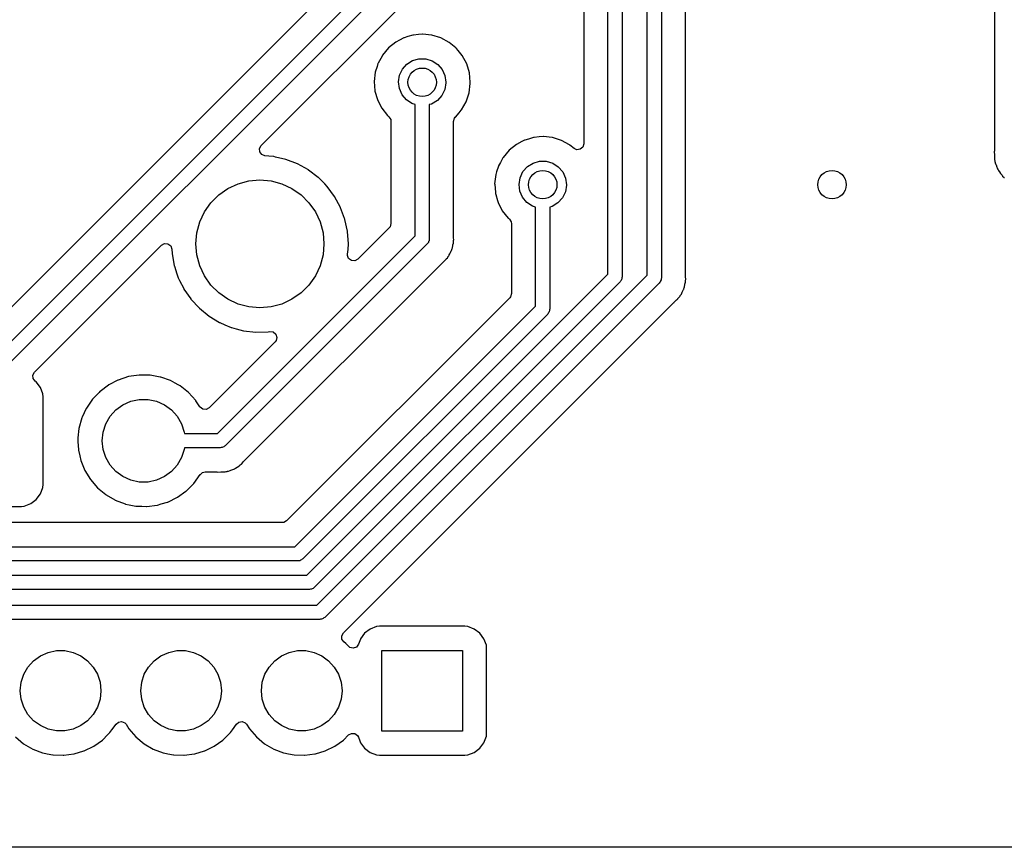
# Model space of a CAD drawing. Extents: x 2.72 to 6.23, y -5.23 to -2.47.
# Tile 4 of 18: x 4.62 to 5.43, y -5.23 to -4.54. Entities that reach past the tile are written whole.
import ezdxf

# ---------------------------------------------------------------- set-up
doc = ezdxf.new("R2010")
doc.units = 0
doc.header["$MEASUREMENT"] = 0
doc.layers.add('BLACK', color=7, linetype='CONTINUOUS')

msp = doc.modelspace()

# ---------------------------------------------------------------- linework, layer by layer
at = {"layer": 'BLACK', "linetype": 'CONTINUOUS'}
for p, q in [((5.13661, -4.75503), (5.13661, -4.21357)), ((5.14843, -4.21359), (5.14843, -4.75748)), ((5.10409, -4.75415), (5.10409, -4.21782)), ((5.11591, -4.21537), (5.11591, -4.75659)), ((5.08407, -4.22725), (5.08407, -4.64611)), ((5.16844, -4.75602), (5.16844, -4.2275)), ((5.4247, -4.4643), (5.4247, -4.65177)), ((4.89542, -4.49528), (4.56505, -4.82564)), ((4.57693, -4.84208), (4.92335, -4.49566)), ((4.9362, -4.49951), (4.58701, -4.84871)), ((4.81643, -4.6476), (4.9449, -4.51912)), ((4.93484, -4.55812), (4.93127, -4.55999)), ((4.93505, -4.55801), (4.93484, -4.55812)), ((4.93484, -4.55812), (4.93484, -4.55812)), ((4.93815, -4.5571), (4.93505, -4.55801)), ((4.94229, -4.55588), (4.93815, -4.5571)), ((4.94252, -4.55581), (4.94229, -4.55588)), ((4.94229, -4.55588), (4.94229, -4.55588)), ((4.94277, -4.55579), (4.94252, -4.55581)), ((4.94703, -4.5554), (4.94277, -4.55579)), ((4.94277, -4.55579), (4.94277, -4.55579)), ((4.95028, -4.5551), (4.94703, -4.5554)), ((4.95052, -4.55513), (4.95028, -4.5551)), ((4.95778, -4.55589), (4.95052, -4.55513)), ((4.95052, -4.55513), (4.95052, -4.55513)), ((4.95802, -4.55592), (4.95778, -4.55589)), ((4.95778, -4.55589), (4.95778, -4.55589)), ((4.96546, -4.55822), (4.95802, -4.55592)), ((4.97231, -4.56192), (4.96546, -4.55822)), ((4.92209, -4.56649), (4.91708, -4.57246)), ((4.92815, -4.56162), (4.92209, -4.56649)), ((4.93127, -4.55999), (4.92815, -4.56162)), ((4.9725, -4.56208), (4.97231, -4.56192)), ((4.9779, -4.56655), (4.9725, -4.56208)), ((4.9725, -4.56208), (4.9725, -4.56208)), ((4.91696, -4.57267), (4.91558, -4.57518)), ((4.91708, -4.57246), (4.91696, -4.57267)), ((4.91696, -4.57267), (4.91696, -4.57267)), ((4.97831, -4.56689), (4.9779, -4.56655)), ((4.97846, -4.56708), (4.97831, -4.56689)), ((4.97977, -4.56868), (4.97846, -4.56708)), ((4.97846, -4.56708), (4.97846, -4.56708)), ((4.98323, -4.57292), (4.97977, -4.56868)), ((4.98689, -4.5798), (4.98323, -4.57292)), ((4.91253, -4.58179), (4.91097, -4.5867)), ((4.91326, -4.57951), (4.91253, -4.58179)), ((4.91333, -4.57928), (4.91326, -4.57951)), ((4.91326, -4.57951), (4.91326, -4.57951)), ((4.91558, -4.57518), (4.91333, -4.57928)), ((4.93355, -4.58419), (4.93724, -4.58001)), ((4.93724, -4.58001), (4.94196, -4.57703)), ((4.94196, -4.57703), (4.94733, -4.5755)), ((4.94733, -4.5755), (4.95291, -4.57553)), ((4.95291, -4.57553), (4.95826, -4.57713)), ((4.95826, -4.57713), (4.96294, -4.58017)), ((4.96294, -4.58017), (4.96658, -4.58439)), ((4.98914, -4.58725), (4.98689, -4.5798)), ((4.91097, -4.5867), (4.91011, -4.59444)), ((4.93032, -4.59476), (4.93118, -4.58924)), ((4.93118, -4.58924), (4.93355, -4.58419)), ((4.96658, -4.58439), (4.96889, -4.58948)), ((4.96889, -4.58948), (4.96969, -4.595)), ((4.9899, -4.595), (4.98914, -4.58725)), ((4.91011, -4.59444), (4.91076, -4.6022)), ((4.93104, -4.60029), (4.93032, -4.59476)), ((4.96968, -4.59548), (4.96875, -4.60098)), ((4.96969, -4.595), (4.96968, -4.59548)), ((4.98891, -4.60384), (4.98988, -4.59611)), ((4.98988, -4.59611), (4.9899, -4.595)), ((4.91076, -4.6022), (4.91083, -4.60244)), ((4.91083, -4.60244), (4.91283, -4.60942)), ((4.93329, -4.6054), (4.93104, -4.60029)), ((4.93688, -4.60967), (4.93329, -4.6054)), ((4.96632, -4.60601), (4.96257, -4.61015)), ((4.96875, -4.60098), (4.96632, -4.60601)), ((4.98645, -4.61123), (4.98891, -4.60384)), ((4.91283, -4.60942), (4.9129, -4.60969)), ((4.9129, -4.60969), (4.91646, -4.61661)), ((4.94153, -4.61277), (4.93688, -4.60967)), ((4.94409, -4.61357), (4.94153, -4.61277)), ((4.94409, -4.72255), (4.94409, -4.61357)), ((4.95782, -4.61307), (4.95591, -4.61359)), ((4.95591, -4.61359), (4.95591, -4.725)), ((4.96257, -4.61015), (4.95782, -4.61307)), ((4.9826, -4.618), (4.98645, -4.61123)), ((4.91646, -4.61661), (4.9213, -4.62271)), ((4.9213, -4.62271), (4.92149, -4.62287)), ((4.92149, -4.62287), (4.92149, -4.62287)), ((4.92149, -4.62287), (4.92233, -4.62359)), ((4.92233, -4.62359), (4.92386, -4.62593)), ((4.97751, -4.62389), (4.98058, -4.62035)), ((4.98058, -4.62035), (4.98244, -4.61818)), ((4.98244, -4.61818), (4.9826, -4.618)), ((4.98244, -4.61818), (4.98244, -4.61818)), ((4.92386, -4.62593), (4.92407, -4.62737)), ((4.92407, -4.62737), (4.92407, -4.71221)), ((4.97593, -4.6275), (4.97671, -4.62482)), ((4.97593, -4.72354), (4.97593, -4.6275)), ((4.97671, -4.62482), (4.97741, -4.62397)), ((4.97741, -4.62397), (4.97751, -4.62389)), ((4.81511, -4.64998), (4.81643, -4.6476)), ((5.02815, -4.64662), (5.02209, -4.65149)), ((5.03266, -4.64426), (5.02815, -4.64662)), ((5.03484, -4.64312), (5.03266, -4.64426)), ((5.03505, -4.64301), (5.03484, -4.64312)), ((5.03484, -4.64312), (5.03484, -4.64312)), ((5.03815, -4.6421), (5.03505, -4.64301)), ((5.04229, -4.64088), (5.03815, -4.6421)), ((5.04252, -4.64081), (5.04229, -4.64088)), ((5.04229, -4.64088), (5.04229, -4.64088)), ((5.04277, -4.64079), (5.04252, -4.64081)), ((5.04703, -4.6404), (5.04277, -4.64079)), ((5.04277, -4.64079), (5.04277, -4.64079)), ((5.05028, -4.6401), (5.04703, -4.6404)), ((5.05052, -4.64013), (5.05028, -4.6401)), ((5.05778, -4.64089), (5.05052, -4.64013)), ((5.05052, -4.64013), (5.05052, -4.64013)), ((5.05802, -4.64092), (5.05778, -4.64089)), ((5.05778, -4.64089), (5.05778, -4.64089)), ((5.06546, -4.64322), (5.05802, -4.64092)), ((5.07231, -4.64692), (5.06546, -4.64322)), ((5.0725, -4.64708), (5.07231, -4.64692)), ((5.07595, -4.64994), (5.0725, -4.64708)), ((5.0725, -4.64708), (5.0725, -4.64708)), ((5.08407, -4.64611), (5.08329, -4.6488)), ((4.81526, -4.65277), (4.81511, -4.64998)), ((4.8169, -4.65503), (4.81526, -4.65277)), ((4.81951, -4.65605), (4.8169, -4.65503)), ((4.82274, -4.65633), (4.81951, -4.65605)), ((4.82683, -4.65668), (4.82274, -4.65633)), ((5.02209, -4.65149), (5.01708, -4.65746)), ((5.07841, -4.65102), (5.07595, -4.64994)), ((5.08117, -4.65063), (5.07841, -4.65102)), ((5.08329, -4.6488), (5.08117, -4.65063)), ((5.42468, -4.65224), (5.42461, -4.65254)), ((5.42461, -4.65254), (5.42462, -4.65285)), ((5.42462, -4.65285), (5.4247, -4.65533)), ((5.4247, -4.65177), (5.42468, -4.65224)), ((5.4247, -4.65533), (5.4247, -4.65549)), ((5.4247, -4.65549), (5.4247, -4.65663)), ((4.82836, -4.65704), (4.82683, -4.65668)), ((4.83675, -4.65898), (4.82836, -4.65704)), ((4.83692, -4.65902), (4.83675, -4.65898)), ((4.83675, -4.65898), (4.83675, -4.65898)), ((4.84659, -4.66276), (4.83692, -4.65902)), ((4.85563, -4.66782), (4.84659, -4.66276)), ((5.01326, -4.66451), (5.01175, -4.66925)), ((5.01333, -4.66428), (5.01326, -4.66451)), ((5.01326, -4.66451), (5.01326, -4.66451)), ((5.01486, -4.6615), (5.01333, -4.66428)), ((5.01696, -4.65767), (5.01486, -4.6615)), ((5.01708, -4.65746), (5.01696, -4.65767)), ((5.01696, -4.65767), (5.01696, -4.65767)), ((5.03724, -4.66501), (5.04196, -4.66203)), ((5.04196, -4.66203), (5.04733, -4.6605)), ((5.04733, -4.6605), (5.05291, -4.66053)), ((5.05291, -4.66053), (5.05826, -4.66213)), ((5.05826, -4.66213), (5.06294, -4.66517)), ((5.4247, -4.65663), (5.42473, -4.6568)), ((5.42473, -4.6568), (5.42476, -4.65727)), ((5.42476, -4.65727), (5.42482, -4.65909)), ((5.42482, -4.65909), (5.42491, -4.65939)), ((5.42491, -4.65939), (5.42491, -4.65939)), ((5.42491, -4.65939), (5.42506, -4.6599)), ((5.42506, -4.6599), (5.42521, -4.66066)), ((5.42521, -4.66066), (5.42532, -4.6615)), ((5.42532, -4.6615), (5.42543, -4.66179)), ((5.42543, -4.66179), (5.42543, -4.66179)), ((5.42543, -4.66179), (5.42599, -4.66319)), ((5.42599, -4.66319), (5.42614, -4.66363)), ((5.42614, -4.66363), (5.42665, -4.66538)), ((4.85577, -4.66793), (4.85563, -4.66782)), ((4.86373, -4.674), (4.85577, -4.66793)), ((4.85577, -4.66793), (4.85577, -4.66793)), ((5.01098, -4.6717), (5.01011, -4.67944)), ((5.01175, -4.66925), (5.01098, -4.6717)), ((5.03118, -4.67424), (5.03355, -4.66919)), ((5.03355, -4.66919), (5.03724, -4.66501)), ((5.06294, -4.66517), (5.06658, -4.66939)), ((5.06658, -4.66939), (5.06889, -4.67448)), ((5.42665, -4.66538), (5.42708, -4.6661)), ((5.42708, -4.6661), (5.42742, -4.6668)), ((5.42742, -4.6668), (5.42773, -4.66759)), ((5.42773, -4.66759), (5.42819, -4.66822)), ((5.42819, -4.66822), (5.4288, -4.66906)), ((5.4288, -4.66906), (5.42906, -4.66945)), ((5.42906, -4.66945), (5.42982, -4.67075)), ((5.42982, -4.67075), (5.42982, -4.67075)), ((5.42982, -4.67075), (5.42998, -4.67102)), ((5.42998, -4.67102), (5.43058, -4.67161)), ((5.43058, -4.67161), (5.43108, -4.6722)), ((5.43108, -4.6722), (5.43158, -4.67289)), ((4.78878, -4.6831), (4.79718, -4.67919)), ((4.79718, -4.67919), (4.80612, -4.67679)), ((4.80612, -4.67679), (4.81535, -4.67598)), ((4.81535, -4.67598), (4.82458, -4.67679)), ((4.82458, -4.67679), (4.83353, -4.67919)), ((4.83353, -4.67919), (4.84193, -4.6831)), ((4.86387, -4.67411), (4.86373, -4.674)), ((4.86373, -4.674), (4.86373, -4.674)), ((4.86604, -4.67631), (4.86387, -4.67411)), ((4.86912, -4.67944), (4.86604, -4.67631)), ((4.87113, -4.68149), (4.86912, -4.67944)), ((5.01011, -4.67944), (5.01013, -4.67968)), ((5.01013, -4.67968), (5.01071, -4.68662)), ((5.03032, -4.67976), (5.03118, -4.67424)), ((5.03104, -4.68529), (5.03032, -4.67976)), ((5.06968, -4.68048), (5.06875, -4.68598)), ((5.06889, -4.67448), (5.06969, -4.68)), ((5.06969, -4.68), (5.06968, -4.68048)), ((5.43158, -4.67289), (5.43293, -4.674)), ((5.43293, -4.674), (5.43298, -4.67405)), ((4.77464, -4.69497), (4.78119, -4.68842)), ((4.78119, -4.68842), (4.78878, -4.6831)), ((4.84193, -4.6831), (4.84952, -4.68842)), ((4.84952, -4.68842), (4.85607, -4.69497)), ((4.87729, -4.68983), (4.87113, -4.68149)), ((5.01071, -4.68662), (5.01076, -4.6872)), ((5.01076, -4.6872), (5.011, -4.68805)), ((5.011, -4.68805), (5.01246, -4.69313)), ((5.03329, -4.6904), (5.03104, -4.68529)), ((5.06875, -4.68598), (5.06632, -4.69101)), ((4.76933, -4.70256), (4.77464, -4.69497)), ((4.85607, -4.69497), (4.86138, -4.70256)), ((4.88221, -4.69895), (4.87729, -4.68983)), ((5.01246, -4.69313), (5.0129, -4.69469)), ((5.0129, -4.69469), (5.01302, -4.6949)), ((5.01302, -4.6949), (5.01617, -4.70104)), ((5.03688, -4.69467), (5.03329, -4.6904)), ((5.04153, -4.69777), (5.03688, -4.69467)), ((5.06257, -4.69515), (5.05782, -4.69807)), ((5.06632, -4.69101), (5.06257, -4.69515)), ((4.76541, -4.71096), (4.76933, -4.70256)), ((4.86138, -4.70256), (4.8653, -4.71096)), ((4.88227, -4.69911), (4.88221, -4.69895)), ((4.88557, -4.70805), (4.88227, -4.69911)), ((5.01617, -4.70104), (5.01646, -4.70161)), ((5.01646, -4.70161), (5.0213, -4.70771)), ((5.04409, -4.69857), (5.04153, -4.69777)), ((5.04409, -4.78074), (5.04409, -4.69857)), ((5.05782, -4.69807), (5.05591, -4.69859)), ((5.05591, -4.69859), (5.05591, -4.78319)), ((4.76301, -4.7199), (4.76541, -4.71096)), ((4.8653, -4.71096), (4.8677, -4.7199)), ((4.8858, -4.70867), (4.88557, -4.70805)), ((4.88583, -4.70884), (4.8858, -4.70867)), ((4.88791, -4.71846), (4.88583, -4.70884)), ((4.92407, -4.71221), (4.92329, -4.71489)), ((5.0213, -4.70771), (5.02149, -4.70787)), ((5.02149, -4.70787), (5.02149, -4.70787)), ((5.02149, -4.70787), (5.02233, -4.70859)), ((5.02233, -4.70859), (5.02386, -4.71093)), ((5.02386, -4.71093), (5.02407, -4.71237)), ((5.02407, -4.71237), (5.02407, -4.77039)), ((4.7622, -4.72913), (4.76301, -4.7199)), ((4.8677, -4.7199), (4.8685, -4.72913)), ((4.88798, -4.7188), (4.88791, -4.71846)), ((4.88871, -4.72913), (4.88798, -4.7188)), ((4.92262, -4.71571), (4.89646, -4.74188)), ((4.92329, -4.71489), (4.92262, -4.71571)), ((4.73383, -4.73019), (4.73629, -4.72885)), ((4.73629, -4.72885), (4.73907, -4.72905)), ((4.73907, -4.72905), (4.74131, -4.73073)), ((4.76301, -4.73836), (4.7622, -4.72913)), ((4.78003, -4.88661), (4.94409, -4.72255)), ((4.95418, -4.72918), (4.78666, -4.8967)), ((4.8685, -4.72913), (4.8677, -4.73836)), ((4.88858, -4.73342), (4.88871, -4.72926)), ((4.88871, -4.72926), (4.88871, -4.72913)), ((4.88871, -4.72926), (4.88871, -4.72926)), ((4.95456, -4.7285), (4.95418, -4.72918)), ((4.95511, -4.72795), (4.95456, -4.7285)), ((4.95532, -4.7272), (4.95511, -4.72795)), ((4.9557, -4.72653), (4.95532, -4.7272)), ((4.95591, -4.725), (4.9557, -4.72575)), ((4.9557, -4.72575), (4.9557, -4.72653)), ((4.97547, -4.73004), (4.97585, -4.72858)), ((4.97585, -4.72858), (4.97593, -4.72828)), ((4.97595, -4.72401), (4.97593, -4.72354)), ((4.97593, -4.72743), (4.97599, -4.72665)), ((4.97593, -4.72828), (4.97593, -4.72743)), ((4.97612, -4.72582), (4.97595, -4.72401)), ((4.97599, -4.72665), (4.97607, -4.72613)), ((4.97607, -4.72613), (4.97612, -4.72582)), ((4.62841, -4.83561), (4.73383, -4.73019)), ((4.74131, -4.73073), (4.7423, -4.73351)), ((4.7423, -4.73351), (4.74244, -4.73718)), ((4.74244, -4.73718), (4.7443, -4.74738)), ((4.888, -4.73873), (4.88803, -4.73771)), ((4.88803, -4.73771), (4.88855, -4.73387)), ((4.88855, -4.73386), (4.88857, -4.73374)), ((4.88855, -4.73387), (4.88855, -4.73386)), ((4.88857, -4.73374), (4.88858, -4.73342)), ((4.97249, -4.7383), (4.9729, -4.73736)), ((4.9729, -4.73736), (4.97321, -4.73663)), ((4.97321, -4.73663), (4.97342, -4.73621)), ((4.97342, -4.73621), (4.97415, -4.73489)), ((4.97415, -4.73489), (4.9743, -4.73462)), ((4.97415, -4.73489), (4.97415, -4.73489)), ((4.9743, -4.73462), (4.97451, -4.7338)), ((4.97451, -4.7338), (4.97476, -4.73307)), ((4.97476, -4.73307), (4.97509, -4.73229)), ((4.97509, -4.73229), (4.97538, -4.73049)), ((4.97538, -4.73049), (4.97547, -4.73004)), ((4.76541, -4.74731), (4.76301, -4.73836)), ((4.80184, -4.90982), (4.96605, -4.74562)), ((4.8677, -4.73836), (4.8653, -4.74731)), ((4.88898, -4.74134), (4.888, -4.73873)), ((4.89122, -4.74302), (4.88898, -4.74134)), ((4.894, -4.74322), (4.89122, -4.74302)), ((4.89646, -4.74188), (4.894, -4.74322)), ((4.96605, -4.74562), (4.96639, -4.7453)), ((4.96639, -4.7453), (4.96666, -4.74513)), ((4.96639, -4.7453), (4.96639, -4.7453)), ((4.96666, -4.74513), (4.96857, -4.7431)), ((4.96857, -4.7431), (4.96868, -4.74299)), ((4.96868, -4.74299), (4.96949, -4.74218)), ((4.96949, -4.74218), (4.96959, -4.74204)), ((4.96959, -4.74204), (4.9699, -4.74169)), ((4.9699, -4.74169), (4.97093, -4.74059)), ((4.97093, -4.74059), (4.97114, -4.74036)), ((4.97114, -4.74036), (4.97137, -4.73995)), ((4.97137, -4.73995), (4.97155, -4.73962)), ((4.97155, -4.73962), (4.97197, -4.73897)), ((4.97197, -4.73897), (4.9723, -4.73855)), ((4.9723, -4.73855), (4.97249, -4.7383)), ((4.7443, -4.74738), (4.74436, -4.74754)), ((4.74436, -4.74754), (4.7465, -4.75395)), ((4.7465, -4.75395), (4.74758, -4.75721)), ((4.76933, -4.75571), (4.76541, -4.74731)), ((4.85415, -5.00409), (5.10409, -4.75415)), ((4.8653, -4.74731), (4.86138, -4.75571)), ((4.74758, -4.75721), (4.74874, -4.75952)), ((4.74874, -4.75952), (4.75212, -4.76628)), ((4.77464, -4.7633), (4.76933, -4.75571)), ((4.86138, -4.75571), (4.85607, -4.7633)), ((5.11418, -4.76077), (4.86077, -5.01418)), ((4.86255, -5.02909), (5.13661, -4.75503)), ((5.1467, -4.76166), (4.86918, -5.03918)), ((5.11456, -4.7601), (5.11418, -4.76077)), ((5.11511, -4.75955), (5.11456, -4.7601)), ((5.11532, -4.7588), (5.11511, -4.75955)), ((5.1157, -4.75812), (5.11532, -4.7588)), ((5.11591, -4.75659), (5.1157, -4.75734)), ((5.1157, -4.75734), (5.1157, -4.75812)), ((5.14708, -4.76098), (5.1467, -4.76166)), ((5.14763, -4.76043), (5.14708, -4.76098)), ((5.14784, -4.75968), (5.14763, -4.76043)), ((5.14822, -4.75901), (5.14784, -4.75968)), ((5.14843, -4.75748), (5.14822, -4.75823)), ((5.14822, -4.75823), (5.14822, -4.75901)), ((5.1679, -4.76297), (5.16799, -4.76252)), ((5.16799, -4.76252), (5.16837, -4.76106)), ((5.16837, -4.76106), (5.16844, -4.76076)), ((5.16837, -4.76106), (5.16837, -4.76106)), ((5.16847, -4.75649), (5.16844, -4.75602)), ((5.16844, -4.75991), (5.16851, -4.75914)), ((5.16844, -4.76076), (5.16844, -4.75991)), ((5.16864, -4.7583), (5.16847, -4.75649)), ((5.16851, -4.75914), (5.16859, -4.75861)), ((5.16859, -4.75861), (5.16864, -4.7583)), ((4.75212, -4.76628), (4.75221, -4.76648)), ((4.75221, -4.76648), (4.75231, -4.76662)), ((4.75231, -4.76662), (4.75795, -4.77477)), ((4.78119, -4.76985), (4.77464, -4.7633)), ((4.78878, -4.77516), (4.78119, -4.76985)), ((4.84952, -4.76985), (4.84193, -4.77516)), ((4.85607, -4.7633), (4.84952, -4.76985)), ((5.02407, -4.77039), (5.02329, -4.77308)), ((5.16501, -4.77078), (5.16573, -4.76911)), ((5.16573, -4.76911), (5.16594, -4.76869)), ((5.16594, -4.76869), (5.16682, -4.7671)), ((5.16682, -4.7671), (5.16694, -4.76662)), ((5.16694, -4.76662), (5.16703, -4.76628)), ((5.16703, -4.76628), (5.16728, -4.76555)), ((5.16728, -4.76555), (5.16761, -4.76477)), ((5.16761, -4.76477), (5.1679, -4.76297)), ((4.75795, -4.77477), (4.7581, -4.775)), ((4.7581, -4.775), (4.76514, -4.78261)), ((4.79718, -4.77908), (4.78878, -4.77516)), ((4.84193, -4.77516), (4.83353, -4.77908)), ((5.02262, -4.7739), (4.83752, -4.959)), ((4.88457, -5.05209), (5.15857, -4.7781)), ((5.02329, -4.77308), (5.02262, -4.7739)), ((5.15857, -4.7781), (5.15891, -4.77778)), ((5.15891, -4.77778), (5.15918, -4.77761)), ((5.15891, -4.77778), (5.15891, -4.77778)), ((5.15918, -4.77761), (5.16109, -4.77558)), ((5.16109, -4.77558), (5.1612, -4.77547)), ((5.1612, -4.77547), (5.162, -4.77466)), ((5.162, -4.77466), (5.16211, -4.77452)), ((5.16211, -4.77452), (5.16242, -4.77417)), ((5.16242, -4.77417), (5.16266, -4.7739)), ((5.16266, -4.7739), (5.16366, -4.77284)), ((5.16366, -4.77284), (5.16391, -4.77239)), ((5.16391, -4.77239), (5.16407, -4.7721)), ((5.16407, -4.7721), (5.16449, -4.77145)), ((5.16449, -4.77145), (5.16482, -4.77103)), ((5.16482, -4.77103), (5.16501, -4.77078)), ((5.16482, -4.77103), (5.16482, -4.77103)), ((4.76514, -4.78261), (4.77317, -4.78915)), ((4.80612, -4.78148), (4.79718, -4.77908)), ((4.81535, -4.78228), (4.80612, -4.78148)), ((4.82458, -4.78148), (4.81535, -4.78228)), ((4.83353, -4.77908), (4.82458, -4.78148)), ((4.84436, -4.98047), (5.04409, -4.78074)), ((5.05456, -4.78669), (5.05418, -4.78736)), ((5.05511, -4.78614), (5.05456, -4.78669)), ((5.05532, -4.78539), (5.05511, -4.78614)), ((5.0557, -4.78472), (5.05532, -4.78539)), ((5.05591, -4.78319), (5.0557, -4.78394)), ((5.0557, -4.78394), (5.0557, -4.78472)), ((4.77317, -4.78915), (4.77332, -4.78924)), ((4.77332, -4.78924), (4.77332, -4.78924)), ((4.77332, -4.78924), (4.7819, -4.7944)), ((4.7819, -4.7944), (4.7819, -4.7944)), ((4.7819, -4.7944), (4.78205, -4.79449)), ((4.78205, -4.79449), (4.78627, -4.79628)), ((5.05418, -4.78736), (4.85098, -4.99055)), ((4.78627, -4.79628), (4.79143, -4.79847)), ((4.79143, -4.79847), (4.79143, -4.79847)), ((4.79143, -4.79847), (4.79159, -4.79854)), ((4.79159, -4.79854), (4.79176, -4.79858)), ((4.79176, -4.79858), (4.79176, -4.79858)), ((4.79176, -4.79858), (4.79554, -4.79958)), ((4.79554, -4.79958), (4.80161, -4.80119)), ((4.80161, -4.80119), (4.8119, -4.80241)), ((4.8119, -4.80241), (4.82226, -4.80216)), ((4.82226, -4.80216), (4.82369, -4.80193)), ((4.82369, -4.80193), (4.82646, -4.80226)), ((4.82646, -4.80226), (4.82861, -4.80405)), ((4.82801, -4.81033), (4.7732, -4.86513)), ((4.82873, -4.80941), (4.82801, -4.81033)), ((4.82861, -4.80405), (4.82946, -4.80671)), ((4.82946, -4.80671), (4.82873, -4.80941)), ((4.62707, -4.83806), (4.62841, -4.83561)), ((4.62727, -4.84085), (4.62707, -4.83806)), ((4.62895, -4.84309), (4.62727, -4.84085)), ((4.62985, -4.84377), (4.62895, -4.84309)), ((4.63329, -4.84836), (4.62985, -4.84377)), ((4.69754, -4.84223), (4.68995, -4.84618)), ((4.69772, -4.84214), (4.69754, -4.84223)), ((4.69754, -4.84223), (4.69754, -4.84223)), ((4.70623, -4.83935), (4.69772, -4.84214)), ((4.71509, -4.838), (4.70623, -4.83935)), ((4.71529, -4.838), (4.71509, -4.838)), ((4.72115, -4.83807), (4.71529, -4.838)), ((4.71529, -4.838), (4.71529, -4.838)), ((4.72404, -4.83811), (4.72115, -4.83807)), ((4.72424, -4.83814), (4.72404, -4.83811)), ((4.73266, -4.83964), (4.72424, -4.83814)), ((4.72424, -4.83814), (4.72424, -4.83814)), ((4.73286, -4.83968), (4.73266, -4.83964)), ((4.73266, -4.83964), (4.73266, -4.83964)), ((4.73305, -4.83975), (4.73286, -4.83968)), ((4.74111, -4.8426), (4.73305, -4.83975)), ((4.73305, -4.83975), (4.73305, -4.83975)), ((4.7413, -4.84267), (4.74111, -4.8426)), ((4.74111, -4.8426), (4.74111, -4.8426)), ((4.74506, -4.84474), (4.7413, -4.84267)), ((4.6353, -4.85373), (4.63329, -4.84836)), ((4.68187, -4.85242), (4.67729, -4.85721)), ((4.68261, -4.85165), (4.68187, -4.85242)), ((4.68277, -4.85153), (4.68261, -4.85165)), ((4.68961, -4.84639), (4.68277, -4.85153)), ((4.68977, -4.84627), (4.68961, -4.84639)), ((4.68961, -4.84639), (4.68961, -4.84639)), ((4.68995, -4.84618), (4.68977, -4.84627)), ((4.74766, -4.84618), (4.74506, -4.84474)), ((4.74914, -4.847), (4.74766, -4.84618)), ((4.75617, -4.85255), (4.74914, -4.847)), ((4.63557, -4.85618), (4.6353, -4.85373)), ((4.63557, -4.92886), (4.63557, -4.85618)), ((4.67642, -4.85812), (4.67138, -4.86552)), ((4.67729, -4.85721), (4.67642, -4.85812)), ((4.70167, -4.86269), (4.70825, -4.85976)), ((4.70825, -4.85976), (4.7153, -4.85826)), ((4.7153, -4.85826), (4.7225, -4.85826)), ((4.7225, -4.85826), (4.72954, -4.85976)), ((4.72954, -4.85976), (4.73612, -4.86269)), ((4.7622, -4.85917), (4.75617, -4.85255)), ((4.76231, -4.85934), (4.7622, -4.85917)), ((4.76553, -4.86432), (4.76231, -4.85934)), ((4.76231, -4.85934), (4.76231, -4.85934)), ((4.67129, -4.86571), (4.66788, -4.87305)), ((4.67138, -4.86552), (4.67129, -4.86571)), ((4.67129, -4.86571), (4.67129, -4.86571)), ((4.69103, -4.87227), (4.69585, -4.86692)), ((4.69585, -4.86692), (4.70167, -4.86269)), ((4.73612, -4.86269), (4.74195, -4.86692)), ((4.74195, -4.86692), (4.74677, -4.87227)), ((4.76572, -4.8646), (4.76553, -4.86432)), ((4.76796, -4.86627), (4.76572, -4.8646)), ((4.77075, -4.86647), (4.76796, -4.86627)), ((4.7732, -4.86513), (4.77075, -4.86647)), ((4.6676, -4.87365), (4.66521, -4.88228)), ((4.66788, -4.87305), (4.6676, -4.87365)), ((4.68743, -4.87851), (4.69103, -4.87227)), ((4.74677, -4.87227), (4.75037, -4.87851)), ((4.66519, -4.88248), (4.66439, -4.89)), ((4.66521, -4.88228), (4.66519, -4.88248)), ((4.6852, -4.88536), (4.68743, -4.87851)), ((4.75037, -4.87851), (4.75259, -4.88536)), ((4.66439, -4.89), (4.66426, -4.89118)), ((4.66426, -4.89118), (4.66427, -4.89139)), ((4.66427, -4.89139), (4.66427, -4.89139)), ((4.66427, -4.89139), (4.66438, -4.89321)), ((4.66438, -4.89321), (4.66477, -4.90013)), ((4.68445, -4.89252), (4.6852, -4.88536)), ((4.6852, -4.89968), (4.68445, -4.89252)), ((4.75259, -4.88536), (4.75273, -4.88661)), ((4.75273, -4.88661), (4.78003, -4.88661)), ((4.66477, -4.90013), (4.66482, -4.90032)), ((4.66482, -4.90032), (4.66482, -4.90033)), ((4.66482, -4.90033), (4.66589, -4.90508)), ((4.68743, -4.90653), (4.6852, -4.89968)), ((4.75259, -4.89968), (4.75037, -4.90653)), ((4.75273, -4.89843), (4.75259, -4.89968)), ((4.78248, -4.89843), (4.75273, -4.89843)), ((4.78323, -4.89822), (4.78248, -4.89843)), ((4.78401, -4.89822), (4.78323, -4.89822)), ((4.78468, -4.89784), (4.78401, -4.89822)), ((4.78543, -4.89763), (4.78468, -4.89784)), ((4.78598, -4.89708), (4.78543, -4.89763)), ((4.78666, -4.8967), (4.78598, -4.89708)), ((4.66589, -4.90508), (4.66674, -4.90886)), ((4.66674, -4.90886), (4.67011, -4.91716)), ((4.69103, -4.91277), (4.68743, -4.90653)), ((4.75037, -4.90653), (4.74677, -4.91277)), ((4.67011, -4.91716), (4.67479, -4.9248)), ((4.69585, -4.91812), (4.69103, -4.91277)), ((4.74677, -4.91277), (4.74195, -4.91812)), ((4.78898, -4.91783), (4.78927, -4.91772)), ((4.78927, -4.91772), (4.79067, -4.91716)), ((4.78927, -4.91772), (4.78927, -4.91772)), ((4.79067, -4.91716), (4.79111, -4.91701)), ((4.79111, -4.91701), (4.79286, -4.9165)), ((4.79286, -4.9165), (4.79359, -4.91607)), ((4.79359, -4.91607), (4.79428, -4.91573)), ((4.79428, -4.91573), (4.79507, -4.91542)), ((4.79507, -4.91542), (4.79654, -4.91435)), ((4.79654, -4.91435), (4.79693, -4.91409)), ((4.79693, -4.91409), (4.79823, -4.91333)), ((4.79823, -4.91333), (4.7985, -4.91317)), ((4.79823, -4.91333), (4.79823, -4.91333)), ((4.7985, -4.91317), (4.79909, -4.91257)), ((4.79909, -4.91257), (4.79969, -4.91206)), ((4.79969, -4.91206), (4.80012, -4.91175)), ((4.80012, -4.91175), (4.80037, -4.91157)), ((4.80037, -4.91157), (4.80153, -4.91017)), ((4.80153, -4.91017), (4.80184, -4.90982)), ((4.67479, -4.9248), (4.68066, -4.93157)), ((4.70167, -4.92235), (4.69585, -4.91812)), ((4.70825, -4.92528), (4.70167, -4.92235)), ((4.7153, -4.92678), (4.70825, -4.92528)), ((4.72954, -4.92528), (4.7225, -4.92678)), ((4.73612, -4.92235), (4.72954, -4.92528)), ((4.74195, -4.91812), (4.73612, -4.92235)), ((4.76052, -4.92794), (4.76575, -4.92067)), ((4.76575, -4.92067), (4.76578, -4.9207)), ((4.76578, -4.9207), (4.76767, -4.91896)), ((4.76767, -4.91896), (4.76987, -4.91844)), ((4.76987, -4.91844), (4.77925, -4.91844)), ((4.77925, -4.91844), (4.77972, -4.91847)), ((4.77972, -4.91847), (4.77972, -4.91847)), ((4.77972, -4.91847), (4.78002, -4.91853)), ((4.78002, -4.91853), (4.78281, -4.91845)), ((4.78281, -4.91845), (4.78297, -4.91844)), ((4.78297, -4.91844), (4.78411, -4.91844)), ((4.78411, -4.91844), (4.78428, -4.91842)), ((4.78428, -4.91842), (4.78475, -4.91839)), ((4.78475, -4.91839), (4.78657, -4.91833)), ((4.78657, -4.91833), (4.78738, -4.91809)), ((4.78738, -4.91809), (4.78814, -4.91794)), ((4.78814, -4.91794), (4.78842, -4.9179)), ((4.78842, -4.9179), (4.78867, -4.91787)), ((4.78867, -4.91787), (4.78898, -4.91783)), ((4.78867, -4.91787), (4.78867, -4.91787)), ((4.63329, -4.93668), (4.6353, -4.93131)), ((4.6353, -4.93131), (4.63557, -4.92886)), ((4.68066, -4.93157), (4.68755, -4.93729)), ((4.7225, -4.92678), (4.7153, -4.92678)), ((4.75418, -4.93427), (4.76052, -4.92794)), ((4.62526, -4.94471), (4.62985, -4.94127)), ((4.62985, -4.94127), (4.63329, -4.93668)), ((4.68755, -4.93729), (4.68772, -4.93739)), ((4.68772, -4.93739), (4.68772, -4.93739)), ((4.68772, -4.93739), (4.69511, -4.94171)), ((4.69511, -4.94171), (4.69528, -4.94181)), ((4.69528, -4.94181), (4.70365, -4.945)), ((4.73884, -4.94341), (4.74688, -4.93947)), ((4.74688, -4.93947), (4.74705, -4.93935)), ((4.74705, -4.93935), (4.75401, -4.93438)), ((4.74705, -4.93935), (4.74705, -4.93935)), ((4.75401, -4.93438), (4.75418, -4.93427)), ((4.75401, -4.93438), (4.75401, -4.93438)), ((4.54476, -4.94699), (4.61745, -4.94699)), ((4.61745, -4.94699), (4.61989, -4.94672)), ((4.61989, -4.94672), (4.62526, -4.94471)), ((4.70365, -4.945), (4.70385, -4.94505)), ((4.70385, -4.94505), (4.70385, -4.94505)), ((4.70385, -4.94505), (4.7069, -4.94567)), ((4.7069, -4.94567), (4.71243, -4.94679)), ((4.71243, -4.94679), (4.71742, -4.94697)), ((4.71742, -4.94697), (4.72117, -4.94711)), ((4.72117, -4.94711), (4.72117, -4.94711)), ((4.72117, -4.94711), (4.72138, -4.94712)), ((4.72138, -4.94712), (4.72158, -4.94709)), ((4.72158, -4.94709), (4.73006, -4.94601)), ((4.72158, -4.94709), (4.72158, -4.94709)), ((4.73006, -4.94601), (4.73026, -4.94598)), ((4.73006, -4.94601), (4.73006, -4.94601)), ((4.73026, -4.94598), (4.73351, -4.945)), ((4.73351, -4.945), (4.73865, -4.94347)), ((4.73865, -4.94347), (4.73884, -4.94341)), ((4.73865, -4.94347), (4.73865, -4.94347)), ((4.83402, -4.96045), (4.12917, -4.96045)), ((4.83507, -4.96034), (4.83402, -4.96045)), ((4.83752, -4.959), (4.83507, -4.96034)), ((4.11882, -4.98047), (4.84436, -4.98047)), ((4.85031, -4.99094), (4.84976, -4.99149)), ((4.85098, -4.99055), (4.85031, -4.99094)), ((4.84681, -4.99228), (4.11638, -4.99228)), ((4.84756, -4.99208), (4.84681, -4.99228)), ((4.84834, -4.99208), (4.84756, -4.99208)), ((4.84901, -4.99169), (4.84834, -4.99208)), ((4.84976, -4.99149), (4.84901, -4.99169)), ((4.08245, -5.00409), (4.85415, -5.00409)), ((4.85734, -5.0157), (4.85659, -5.01591)), ((4.85812, -5.0157), (4.85734, -5.0157)), ((4.8588, -5.01532), (4.85812, -5.0157)), ((4.85955, -5.01511), (4.8588, -5.01532)), ((4.8601, -5.01456), (4.85955, -5.01511)), ((4.86077, -5.01418), (4.8601, -5.01456)), ((4.85659, -5.01591), (4.08, -5.01591)), ((4.4, -5.02909), (4.86255, -5.02909)), ((4.8672, -5.04032), (4.86653, -5.0407)), ((4.86795, -5.04011), (4.8672, -5.04032)), ((4.8685, -5.03956), (4.86795, -5.04011)), ((4.86918, -5.03918), (4.8685, -5.03956)), ((4.865, -5.04091), (4.40245, -5.04091)), ((4.86575, -5.0407), (4.865, -5.04091)), ((4.86653, -5.0407), (4.86575, -5.0407)), ((4.91219, -5.04678), (4.90682, -5.04879)), ((4.91464, -5.04652), (4.91219, -5.04678)), ((4.98536, -5.04652), (4.91464, -5.04652)), ((4.98781, -5.04678), (4.98536, -5.04652)), ((4.99318, -5.04879), (4.98781, -5.04678)), ((4.88326, -5.05442), (4.88457, -5.05209)), ((4.88339, -5.05721), (4.88326, -5.05442)), ((4.90223, -5.05223), (4.89879, -5.05682)), ((4.90682, -5.04879), (4.90223, -5.05223)), ((4.99777, -5.05223), (4.99318, -5.04879)), ((5.00121, -5.05682), (4.99777, -5.05223)), ((4.88501, -5.05949), (4.88339, -5.05721)), ((4.8866, -5.06075), (4.88501, -5.05949)), ((4.88674, -5.0609), (4.8866, -5.06075)), ((4.88873, -5.06309), (4.88674, -5.0609)), ((4.88674, -5.0609), (4.88674, -5.0609)), ((4.89001, -5.0641), (4.88873, -5.06309)), ((4.89274, -5.0647), (4.89001, -5.0641)), ((4.89537, -5.06373), (4.89274, -5.0647)), ((4.89704, -5.06149), (4.89537, -5.06373)), ((4.89867, -5.05715), (4.89704, -5.06149)), ((4.89879, -5.05682), (4.89867, -5.05715)), ((5.00322, -5.06219), (5.00121, -5.05682)), ((5.00348, -5.06464), (5.00322, -5.06219)), ((5.00348, -5.13536), (5.00348, -5.06464)), ((4.62761, -5.07513), (4.63327, -5.07102)), ((4.63327, -5.07102), (4.63966, -5.06817)), ((4.63966, -5.06817), (4.6465, -5.06672)), ((4.6465, -5.06672), (4.6535, -5.06672)), ((4.6535, -5.06672), (4.66034, -5.06817)), ((4.66034, -5.06817), (4.66673, -5.07102)), ((4.66673, -5.07102), (4.67239, -5.07513)), ((4.72761, -5.07513), (4.73327, -5.07102)), ((4.73327, -5.07102), (4.73966, -5.06817)), ((4.73966, -5.06817), (4.7465, -5.06672)), ((4.7465, -5.06672), (4.7535, -5.06672)), ((4.7535, -5.06672), (4.76034, -5.06817)), ((4.76034, -5.06817), (4.76673, -5.07102)), ((4.76673, -5.07102), (4.77239, -5.07513)), ((4.82761, -5.07513), (4.83327, -5.07102)), ((4.83327, -5.07102), (4.83966, -5.06817)), ((4.83966, -5.06817), (4.8465, -5.06672)), ((4.8465, -5.06672), (4.8535, -5.06672)), ((4.8535, -5.06672), (4.86034, -5.06817)), ((4.86034, -5.06817), (4.86673, -5.07102)), ((4.86673, -5.07102), (4.87239, -5.07513)), ((4.91654, -5.13346), (4.91654, -5.06654)), ((4.91654, -5.06654), (4.98346, -5.06654)), ((4.98346, -5.06654), (4.98346, -5.13346)), ((4.61943, -5.08639), (4.62293, -5.08033)), ((4.62293, -5.08033), (4.62761, -5.07513)), ((4.67239, -5.07513), (4.67707, -5.08033)), ((4.67707, -5.08033), (4.68057, -5.08639)), ((4.71943, -5.08639), (4.72293, -5.08033)), ((4.72293, -5.08033), (4.72761, -5.07513)), ((4.77239, -5.07513), (4.77707, -5.08033)), ((4.77707, -5.08033), (4.78057, -5.08639)), ((4.81943, -5.08639), (4.82293, -5.08033)), ((4.82293, -5.08033), (4.82761, -5.07513)), ((4.87239, -5.07513), (4.87707, -5.08033)), ((4.87707, -5.08033), (4.88057, -5.08639)), ((4.61727, -5.09304), (4.61943, -5.08639)), ((4.68057, -5.08639), (4.68273, -5.09304)), ((4.71727, -5.09304), (4.71943, -5.08639)), ((4.78057, -5.08639), (4.78273, -5.09304)), ((4.81727, -5.09304), (4.81943, -5.08639)), ((4.88057, -5.08639), (4.88273, -5.09304)), ((4.61654, -5.1), (4.61727, -5.09304)), ((4.68273, -5.09304), (4.68346, -5.1)), ((4.71654, -5.1), (4.71727, -5.09304)), ((4.78273, -5.09304), (4.78346, -5.1)), ((4.81654, -5.1), (4.81727, -5.09304)), ((4.88273, -5.09304), (4.88346, -5.1)), ((4.61727, -5.10696), (4.61654, -5.1)), ((4.68346, -5.1), (4.68273, -5.10696)), ((4.71727, -5.10696), (4.71654, -5.1)), ((4.78346, -5.1), (4.78273, -5.10696)), ((4.81727, -5.10696), (4.81654, -5.1)), ((4.88346, -5.1), (4.88273, -5.10696)), ((4.61943, -5.11361), (4.61727, -5.10696)), ((4.62293, -5.11967), (4.61943, -5.11361)), ((4.68057, -5.11361), (4.67707, -5.11967)), ((4.68273, -5.10696), (4.68057, -5.11361)), ((4.71943, -5.11361), (4.71727, -5.10696)), ((4.72293, -5.11967), (4.71943, -5.11361)), ((4.78057, -5.11361), (4.77707, -5.11967)), ((4.78273, -5.10696), (4.78057, -5.11361)), ((4.81943, -5.11361), (4.81727, -5.10696)), ((4.82293, -5.11967), (4.81943, -5.11361)), ((4.88057, -5.11361), (4.87707, -5.11967)), ((4.88273, -5.10696), (4.88057, -5.11361)), ((4.62761, -5.12487), (4.62293, -5.11967)), ((4.67707, -5.11967), (4.67239, -5.12487)), ((4.72761, -5.12487), (4.72293, -5.11967)), ((4.77707, -5.11967), (4.77239, -5.12487)), ((4.82761, -5.12487), (4.82293, -5.11967)), ((4.87707, -5.11967), (4.87239, -5.12487)), ((4.63327, -5.12898), (4.62761, -5.12487)), ((4.63966, -5.13183), (4.63327, -5.12898)), ((4.66673, -5.12898), (4.66034, -5.13183)), ((4.67239, -5.12487), (4.66673, -5.12898)), ((4.69249, -5.13252), (4.696, -5.12764)), ((4.696, -5.12764), (4.69605, -5.12768)), ((4.69605, -5.12768), (4.6979, -5.12598)), ((4.6979, -5.12598), (4.70065, -5.1255)), ((4.70065, -5.1255), (4.70323, -5.12658)), ((4.70323, -5.12658), (4.70433, -5.12783)), ((4.70433, -5.12783), (4.70669, -5.1317)), ((4.73327, -5.12898), (4.72761, -5.12487)), ((4.73966, -5.13183), (4.73327, -5.12898)), ((4.76673, -5.12898), (4.76034, -5.13183)), ((4.77239, -5.12487), (4.76673, -5.12898)), ((4.79249, -5.13252), (4.796, -5.12764)), ((4.796, -5.12764), (4.79605, -5.12768)), ((4.79605, -5.12768), (4.7979, -5.12598)), ((4.7979, -5.12598), (4.80065, -5.1255)), ((4.80065, -5.1255), (4.80323, -5.12658)), ((4.80323, -5.12658), (4.80433, -5.12783)), ((4.80433, -5.12783), (4.80669, -5.1317)), ((4.83327, -5.12898), (4.82761, -5.12487)), ((4.83966, -5.13183), (4.83327, -5.12898)), ((4.86673, -5.12898), (4.86034, -5.13183)), ((4.87239, -5.12487), (4.86673, -5.12898)), ((4.61245, -5.13834), (4.61922, -5.14396)), ((4.6465, -5.13328), (4.63966, -5.13183)), ((4.6535, -5.13328), (4.6465, -5.13328)), ((4.66034, -5.13183), (4.6535, -5.13328)), ((4.68546, -5.14018), (4.68835, -5.13729)), ((4.68835, -5.13729), (4.69087, -5.13478)), ((4.69087, -5.13478), (4.69249, -5.13252)), ((4.70669, -5.1317), (4.71245, -5.13834)), ((4.71245, -5.13834), (4.71922, -5.14396)), ((4.7465, -5.13328), (4.73966, -5.13183)), ((4.7535, -5.13328), (4.7465, -5.13328)), ((4.76034, -5.13183), (4.7535, -5.13328)), ((4.78546, -5.14018), (4.78835, -5.13729)), ((4.78835, -5.13729), (4.79087, -5.13478)), ((4.79087, -5.13478), (4.79249, -5.13252)), ((4.80669, -5.1317), (4.81245, -5.13834)), ((4.81245, -5.13834), (4.81922, -5.14396)), ((4.8465, -5.13328), (4.83966, -5.13183)), ((4.8535, -5.13328), (4.8465, -5.13328)), ((4.86034, -5.13183), (4.8535, -5.13328)), ((4.88464, -5.14099), (4.8889, -5.13674)), ((4.8889, -5.13674), (4.89136, -5.13541)), ((4.89136, -5.13541), (4.89414, -5.13561)), ((4.89414, -5.13561), (4.89638, -5.13729)), ((4.89638, -5.13729), (4.89705, -5.13852)), ((4.98346, -5.13346), (4.91654, -5.13346)), ((5.00121, -5.14318), (5.00322, -5.13781)), ((5.00322, -5.13781), (5.00348, -5.13536)), ((4.61922, -5.14396), (4.62681, -5.1484)), ((4.66958, -5.14997), (4.67748, -5.1461)), ((4.67748, -5.1461), (4.68464, -5.14099)), ((4.68464, -5.14099), (4.68546, -5.14018)), ((4.71922, -5.14396), (4.72681, -5.1484)), ((4.76958, -5.14997), (4.77748, -5.1461)), ((4.77748, -5.1461), (4.78464, -5.14099)), ((4.78464, -5.14099), (4.78546, -5.14018)), ((4.81922, -5.14396), (4.82681, -5.1484)), ((4.86958, -5.14997), (4.87748, -5.1461)), ((4.87748, -5.1461), (4.88464, -5.14099)), ((4.89705, -5.13852), (4.89818, -5.14153)), ((4.89818, -5.14153), (4.89879, -5.14318)), ((4.89879, -5.14318), (4.90223, -5.14777)), ((4.99777, -5.14777), (5.00121, -5.14318)), ((4.62681, -5.1484), (4.63503, -5.15154)), ((4.63503, -5.15154), (4.63523, -5.15158)), ((4.63523, -5.15158), (4.63523, -5.15158)), ((4.63523, -5.15158), (4.63897, -5.15234)), ((4.63897, -5.15234), (4.64365, -5.15329)), ((4.64365, -5.15329), (4.64385, -5.1533)), ((4.64385, -5.1533), (4.64385, -5.1533)), ((4.64385, -5.1533), (4.65223, -5.1536)), ((4.65223, -5.1536), (4.65223, -5.1536)), ((4.65223, -5.1536), (4.65243, -5.15361)), ((4.65243, -5.15361), (4.65264, -5.15359)), ((4.65264, -5.15359), (4.66096, -5.15252)), ((4.65264, -5.15359), (4.65264, -5.15359)), ((4.66096, -5.15252), (4.66116, -5.15249)), ((4.66096, -5.15252), (4.66096, -5.15252)), ((4.66116, -5.15249), (4.66135, -5.15244)), ((4.66135, -5.15244), (4.66939, -5.15003)), ((4.66939, -5.15003), (4.66958, -5.14997)), ((4.66939, -5.15003), (4.66939, -5.15003)), ((4.72681, -5.1484), (4.73503, -5.15154)), ((4.73503, -5.15154), (4.73523, -5.15158)), ((4.73523, -5.15158), (4.73523, -5.15158)), ((4.73523, -5.15158), (4.73897, -5.15234)), ((4.73897, -5.15234), (4.74365, -5.15329)), ((4.74365, -5.15329), (4.74385, -5.1533)), ((4.74385, -5.1533), (4.74385, -5.1533)), ((4.74385, -5.1533), (4.75223, -5.1536)), ((4.75223, -5.1536), (4.75223, -5.1536)), ((4.75223, -5.1536), (4.75243, -5.15361)), ((4.75243, -5.15361), (4.75264, -5.15359)), ((4.75264, -5.15359), (4.76096, -5.15252)), ((4.75264, -5.15359), (4.75264, -5.15359)), ((4.76096, -5.15252), (4.76116, -5.15249)), ((4.76096, -5.15252), (4.76096, -5.15252)), ((4.76116, -5.15249), (4.76135, -5.15244)), ((4.76135, -5.15244), (4.76939, -5.15003)), ((4.76939, -5.15003), (4.76958, -5.14997)), ((4.76939, -5.15003), (4.76939, -5.15003)), ((4.82681, -5.1484), (4.83503, -5.15154)), ((4.83503, -5.15154), (4.83523, -5.15158)), ((4.83523, -5.15158), (4.83523, -5.15158)), ((4.83523, -5.15158), (4.83897, -5.15234)), ((4.83897, -5.15234), (4.84365, -5.15329)), ((4.84365, -5.15329), (4.84385, -5.1533)), ((4.84385, -5.1533), (4.84385, -5.1533)), ((4.84385, -5.1533), (4.85223, -5.1536)), ((4.85223, -5.1536), (4.85223, -5.1536)), ((4.85223, -5.1536), (4.85243, -5.15361)), ((4.85243, -5.15361), (4.85264, -5.15359)), ((4.85264, -5.15359), (4.86096, -5.15252)), ((4.85264, -5.15359), (4.85264, -5.15359)), ((4.86096, -5.15252), (4.86116, -5.15249)), ((4.86096, -5.15252), (4.86096, -5.15252)), ((4.86116, -5.15249), (4.86135, -5.15244)), ((4.86135, -5.15244), (4.86939, -5.15003)), ((4.86939, -5.15003), (4.86958, -5.14997)), ((4.86939, -5.15003), (4.86939, -5.15003)), ((4.90223, -5.14777), (4.90682, -5.15121)), ((4.90682, -5.15121), (4.91219, -5.15322)), ((4.91219, -5.15322), (4.91464, -5.15348)), ((4.91464, -5.15348), (4.98536, -5.15348)), ((4.98536, -5.15348), (4.98781, -5.15322)), ((4.98781, -5.15322), (4.99318, -5.15121)), ((4.99318, -5.15121), (4.99777, -5.14777)), ((6.01537, -5.22998), (2.93463, -5.22998))]:
    msp.add_line(p, q, dxfattribs=at)
at = {"layer": 'BLACK'}
for centre in [(4.95, -4.595), (5.05, -4.68), (5.29, -4.68)]:
    msp.add_circle(centre, 0.01181, dxfattribs=at)

doc.saveas('drawing.dxf')
